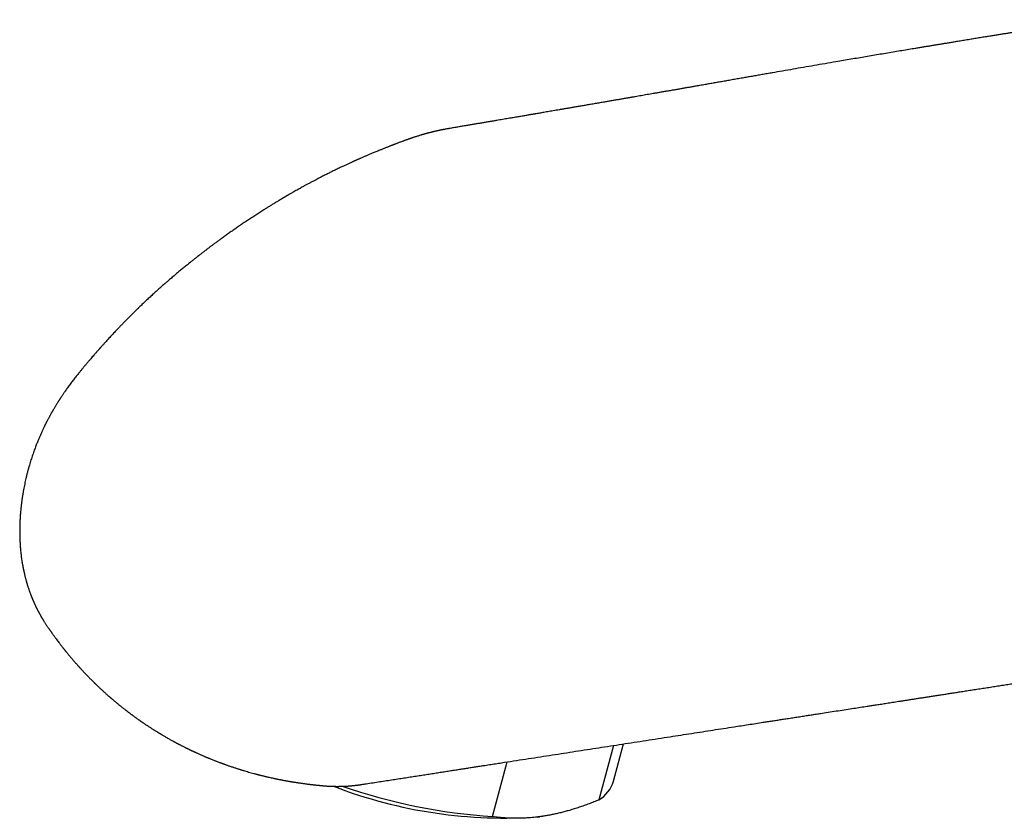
# Model space of a CAD drawing. Header units: millimetres. Extents: x 8 to 573, y 12 to 528.
# Tile 13 of 28: x 431 to 493, y 176 to 227. Entities that reach past the tile are written whole.
import ezdxf

# ---------------------------------------------------------------- set-up
doc = ezdxf.new("R2010")
doc.units = ezdxf.units.MM

msp = doc.modelspace()

# ---------------------------------------------------------------- linework, layer by layer
at = {"color": 7, "linetype": 'Continuous', "lineweight": 30}
for p, q in [((468.298, 180.82), (467.378, 177.369)), ((468.302, 178.554), (468.933, 180.918)), ((460.654, 176.314), (461.578, 179.779)), ((452.365, 178.351), (452.384, 178.353)), ((463.642, 176.309), (463.646, 176.309))]:
    msp.add_line(p, q, dxfattribs=at)
for centre, radius, start, end in [((461.395, 206.268), 30.044, 248.92494, 274.28781), ((463.256, 213.742), 37.519, 251.14681, 266.02323), ((466.293, 179.169), 2.101, 301.07453, 342.97957)]:
    msp.add_arc(centre, radius, start, end, dxfattribs=at)
for points, knots in [([(498.66, 226.767), (498.577, 226.753), (498.414, 226.728), (498.174, 226.69), (497.943, 226.654), (497.721, 226.619), (497.51, 226.585), (497.309, 226.554), (497.118, 226.523), (496.935, 226.495), (496.761, 226.467), (496.594, 226.44), (496.435, 226.415), (496.285, 226.391), (496.145, 226.369), (496.013, 226.348), (495.891, 226.329), (495.772, 226.31), (495.655, 226.291), (495.535, 226.272), (495.416, 226.253), (495.296, 226.234), (495.176, 226.215), (495, 226.186), (494.768, 226.149), (494.502, 226.106), (494.257, 226.067), (494.033, 226.031), (493.807, 225.995), (493.578, 225.958), (493.341, 225.92), (493.102, 225.881), (492.859, 225.842), (492.614, 225.802), (492.361, 225.761), (492.101, 225.719), (491.871, 225.681), (491.672, 225.649), (491.507, 225.622), (491.34, 225.595), (491.172, 225.567), (491.007, 225.54), (490.838, 225.513), (490.666, 225.485), (490.492, 225.456), (490.326, 225.429), (490.167, 225.403), (490.014, 225.378), (489.869, 225.354), (489.731, 225.331), (489.602, 225.31), (489.477, 225.289), (489.352, 225.269), (489.201, 225.244), (489.021, 225.214), (488.811, 225.179), (488.595, 225.144), (488.372, 225.107), (488.142, 225.069), (487.906, 225.029), (487.664, 224.989), (487.357, 224.938), (486.985, 224.876), (486.547, 224.803), (486.1, 224.728), (485.645, 224.652), (485.181, 224.574), (484.717, 224.495), (484.253, 224.417), (483.791, 224.339), (483.322, 224.259), (482.85, 224.179), (482.304, 224.086), (481.687, 223.98), (481.002, 223.863), (480.326, 223.746), (479.659, 223.631), (479.001, 223.517), (478.456, 223.422), (478.023, 223.347), (477.7, 223.29), (477.382, 223.235), (477.07, 223.18), (476.765, 223.127), (476.448, 223.071), (476.122, 223.014), (475.786, 222.955), (475.459, 222.897), (475.193, 222.85), (474.984, 222.814), (474.83, 222.787), (474.679, 222.76), (474.53, 222.734), (474.383, 222.709), (474.237, 222.683), (474.089, 222.657), (473.924, 222.628), (473.738, 222.596), (473.531, 222.56), (473.316, 222.522), (473.092, 222.483), (472.868, 222.444), (472.642, 222.405), (472.417, 222.365), (472.185, 222.325), (471.946, 222.283), (471.706, 222.241), (471.467, 222.2), (471.24, 222.16), (471.025, 222.123), (470.822, 222.088), (470.624, 222.053), (470.43, 222.02), (470.242, 221.987), (470.055, 221.955), (469.865, 221.922), (469.669, 221.888), (469.466, 221.853), (469.255, 221.816), (469.037, 221.778), (468.816, 221.74), (468.592, 221.702), (468.366, 221.662), (468.134, 221.622), (467.901, 221.582), (467.644, 221.538), (467.367, 221.49), (467.072, 221.439), (466.785, 221.39), (466.508, 221.342), (466.24, 221.296), (465.985, 221.252), (465.744, 221.211), (465.516, 221.172), (465.295, 221.134), (465.083, 221.098), (464.879, 221.063), (464.683, 221.029), (464.496, 220.997), (464.316, 220.966), (464.145, 220.937), (463.982, 220.909), (463.829, 220.883), (463.685, 220.858), (463.548, 220.835), (463.443, 220.817), (463.366, 220.804), (463.311, 220.794), (463.251, 220.784), (463.185, 220.773), (463.113, 220.761), (463.035, 220.747), (462.947, 220.732), (462.851, 220.716), (462.744, 220.698), (462.63, 220.678), (462.509, 220.658), (462.38, 220.636), (462.245, 220.613), (462.102, 220.588), (461.951, 220.563), (461.794, 220.536), (461.63, 220.508), (461.46, 220.479), (461.284, 220.449), (461.101, 220.418), (460.91, 220.386), (460.71, 220.352), (460.502, 220.316), (460.287, 220.28), (460.065, 220.242), (459.836, 220.204), (459.602, 220.164), (459.362, 220.123), (459.116, 220.082), (458.86, 220.038), (458.596, 219.994), (458.322, 219.947), (458.086, 219.908), (457.941, 219.883), (457.89, 219.875)], [0, 0, 0, 0, 0.006113, 0.012002, 0.017667, 0.023108, 0.028325, 0.033231, 0.037921, 0.042395, 0.046652, 0.050774, 0.054672, 0.058344, 0.061792, 0.065015, 0.068013, 0.070786, 0.073754, 0.076662, 0.079584, 0.082519, 0.085468, 0.08843, 0.095466, 0.102576, 0.108012, 0.113491, 0.119013, 0.124607, 0.130392, 0.136382, 0.142216, 0.148232, 0.154428, 0.160806, 0.167366, 0.171347, 0.175393, 0.179502, 0.183661, 0.18772, 0.191643, 0.196091, 0.200348, 0.204415, 0.208292, 0.212052, 0.215614, 0.218979, 0.222145, 0.225146, 0.228179, 0.231279, 0.236255, 0.241392, 0.246691, 0.252152, 0.257775, 0.263559, 0.269505, 0.27559, 0.286093, 0.29681, 0.307741, 0.318888, 0.330249, 0.341825, 0.352936, 0.364237, 0.37573, 0.387339, 0.398862, 0.415826, 0.43257, 0.449096, 0.465402, 0.481489, 0.497357, 0.505334, 0.513248, 0.521029, 0.528657, 0.536133, 0.543455, 0.551889, 0.560113, 0.568125, 0.575927, 0.579748, 0.583517, 0.587233, 0.590896, 0.594507, 0.598064, 0.601669, 0.605405, 0.610287, 0.615377, 0.620673, 0.626177, 0.631888, 0.63726, 0.642803, 0.648517, 0.654403, 0.660403, 0.66628, 0.672011, 0.677136, 0.682137, 0.687015, 0.691769, 0.6964, 0.700925, 0.705564, 0.710385, 0.715389, 0.720574, 0.725942, 0.731492, 0.736892, 0.742454, 0.748178, 0.753977, 0.759661, 0.767141, 0.7744, 0.781439, 0.788256, 0.794852, 0.801228, 0.807036, 0.812647, 0.818062, 0.82328, 0.828297, 0.833113, 0.837728, 0.842142, 0.846354, 0.850365, 0.854109, 0.857659, 0.861014, 0.864175, 0.865411, 0.866739, 0.868214, 0.869837, 0.871608, 0.873526, 0.875592, 0.878035, 0.880657, 0.883457, 0.886436, 0.889593, 0.89293, 0.896445, 0.900138, 0.90401, 0.908061, 0.912214, 0.916538, 0.921035, 0.925705, 0.930636, 0.935746, 0.941035, 0.946502, 0.952148, 0.957867, 0.963758, 0.969822, 0.976058, 0.982598, 0.989318, 0.996217, 1, 1, 1, 1]), ([(457.889, 219.875), (457.857, 219.869), (457.792, 219.858), (457.695, 219.84), (457.611, 219.824), (457.544, 219.811), (457.496, 219.802), (457.457, 219.794), (457.428, 219.788), (457.404, 219.783), (457.38, 219.778), (457.349, 219.772), (457.311, 219.764), (457.267, 219.754), (457.22, 219.744), (457.173, 219.734), (457.121, 219.722), (457.061, 219.709), (456.997, 219.694), (456.938, 219.68), (456.888, 219.668), (456.845, 219.657), (456.802, 219.646), (456.752, 219.633), (456.692, 219.618), (456.634, 219.603), (456.582, 219.589), (456.54, 219.578), (456.502, 219.568), (456.474, 219.56), (456.456, 219.555), (456.444, 219.552), (456.434, 219.549), (456.415, 219.544), (456.386, 219.536), (456.346, 219.524), (456.298, 219.511), (456.245, 219.496), (456.189, 219.479), (456.116, 219.458), (456.03, 219.432), (455.933, 219.403), (455.841, 219.374), (455.754, 219.346), (455.673, 219.319), (455.601, 219.296), (455.541, 219.275), (455.492, 219.259), (455.451, 219.244), (455.416, 219.232), (455.382, 219.221), (455.345, 219.208), (455.302, 219.193), (455.258, 219.177), (455.212, 219.16), (455.162, 219.142), (455.104, 219.121), (455.038, 219.097), (454.962, 219.069), (454.876, 219.037), (454.787, 219.004), (454.703, 218.972), (454.627, 218.943), (454.559, 218.917), (454.498, 218.894), (454.445, 218.874), (454.401, 218.857), (454.365, 218.843), (454.338, 218.832), (454.314, 218.823), (454.289, 218.813), (454.258, 218.801), (454.222, 218.787), (454.178, 218.77), (454.125, 218.749), (454.065, 218.725), (453.997, 218.698), (453.921, 218.668), (453.841, 218.636), (453.758, 218.603), (453.676, 218.57), (453.594, 218.537), (453.498, 218.497), (453.389, 218.452), (453.267, 218.402), (453.151, 218.354), (453.041, 218.309), (452.939, 218.266), (452.844, 218.226), (452.752, 218.187), (452.667, 218.151), (452.585, 218.115), (452.505, 218.08), (452.417, 218.041), (452.334, 218.005), (452.259, 217.972), (452.196, 217.944), (452.138, 217.918), (452.087, 217.895), (452.044, 217.876), (452.007, 217.86), (451.978, 217.847), (451.95, 217.834), (451.924, 217.823), (451.898, 217.811), (451.876, 217.801), (451.862, 217.795), (451.854, 217.792), (451.852, 217.791), (451.85, 217.79), (451.847, 217.788), (451.84, 217.785), (451.824, 217.778), (451.798, 217.766), (451.761, 217.749), (451.712, 217.726), (451.651, 217.698), (451.579, 217.665), (451.496, 217.626), (451.405, 217.584), (451.309, 217.54), (451.21, 217.493), (451.109, 217.446), (450.997, 217.394), (450.877, 217.337), (450.751, 217.277), (450.628, 217.217), (450.514, 217.162), (450.406, 217.109), (450.303, 217.057), (450.194, 217.003), (450.08, 216.945), (449.957, 216.882), (449.827, 216.816), (449.691, 216.745), (449.549, 216.671), (449.39, 216.588), (449.218, 216.498), (449.037, 216.403), (448.862, 216.309), (448.711, 216.226), (448.579, 216.153), (448.462, 216.088), (448.339, 216.019), (448.211, 215.947), (448.097, 215.883), (448.001, 215.828), (447.927, 215.786), (447.863, 215.749), (447.809, 215.718), (447.763, 215.692), (447.723, 215.668), (447.688, 215.648), (447.656, 215.63), (447.628, 215.613), (447.602, 215.598), (447.578, 215.584), (447.559, 215.573), (447.543, 215.563), (447.526, 215.553), (447.502, 215.539), (447.469, 215.52), (447.43, 215.497), (447.386, 215.471), (447.349, 215.449), (447.321, 215.432), (447.302, 215.421), (447.284, 215.41), (447.265, 215.399), (447.24, 215.384), (447.209, 215.365), (447.17, 215.342), (447.125, 215.315), (447.064, 215.278), (446.988, 215.231), (446.897, 215.176), (446.802, 215.118), (446.708, 215.06), (446.616, 215.004), (446.524, 214.948), (446.434, 214.891), (446.344, 214.836), (446.259, 214.782), (446.119, 214.693), (445.92, 214.566), (445.662, 214.4), (445.403, 214.231), (445.139, 214.056), (444.882, 213.883), (444.634, 213.714), (444.398, 213.552), (444.164, 213.389), (443.935, 213.228), (443.709, 213.066), (443.5, 212.915), (443.309, 212.776), (443.141, 212.653), (442.98, 212.534), (442.825, 212.418), (442.671, 212.301), (442.536, 212.198), (442.423, 212.112), (442.335, 212.043), (442.254, 211.981), (442.183, 211.926), (442.127, 211.883), (442.086, 211.852), (442.061, 211.832), (442.044, 211.818), (442.031, 211.808), (442.019, 211.799), (442, 211.784), (441.972, 211.762), (441.932, 211.731), (441.884, 211.693), (441.828, 211.649), (441.764, 211.599), (441.694, 211.543), (441.616, 211.48), (441.53, 211.412), (441.436, 211.336), (441.334, 211.253), (441.228, 211.166), (441.085, 211.05), (440.911, 210.906), (440.738, 210.762), (440.601, 210.646), (440.494, 210.556), (440.383, 210.461), (440.266, 210.361), (440.143, 210.255), (440.016, 210.144), (439.851, 210.001), (439.652, 209.825), (439.422, 209.619), (439.197, 209.414), (439.011, 209.243), (438.864, 209.106), (438.752, 209.002), (438.643, 208.898), (438.537, 208.797), (438.435, 208.7), (438.341, 208.61), (438.257, 208.529), (438.184, 208.458), (438.116, 208.392), (438.054, 208.331), (437.993, 208.271), (437.926, 208.205), (437.849, 208.129), (437.762, 208.041), (437.666, 207.946), (437.549, 207.828), (437.414, 207.691), (437.262, 207.536), (437.112, 207.381), (436.965, 207.227), (436.835, 207.091), (436.721, 206.969), (436.621, 206.864), (436.524, 206.758), (436.427, 206.654), (436.331, 206.55), (436.238, 206.448), (436.153, 206.354), (436.077, 206.27), (436.012, 206.198), (435.955, 206.135), (435.906, 206.081), (435.866, 206.035), (435.836, 206.002), (435.816, 205.979), (435.803, 205.964), (435.792, 205.952), (435.779, 205.938), (435.762, 205.918), (435.737, 205.89), (435.704, 205.852), (435.662, 205.805), (435.612, 205.747), (435.554, 205.682), (435.49, 205.608), (435.412, 205.519), (435.321, 205.413), (435.218, 205.292), (435.109, 205.165), (434.997, 205.033), (434.886, 204.9), (434.775, 204.767), (434.665, 204.634), (434.557, 204.502), (434.452, 204.374), (434.354, 204.253), (434.263, 204.139), (434.177, 204.029), (434.093, 203.921), (434.008, 203.809), (433.922, 203.694), (433.838, 203.579), (433.758, 203.469), (433.682, 203.363), (433.618, 203.272), (433.563, 203.193), (433.518, 203.126), (433.473, 203.059), (433.429, 202.994), (433.389, 202.934), (433.355, 202.882), (433.326, 202.84), (433.305, 202.807), (433.288, 202.78), (433.271, 202.754), (433.251, 202.723), (433.227, 202.686), (433.2, 202.643), (433.169, 202.594), (433.131, 202.535), (433.088, 202.466), (433.04, 202.387), (432.992, 202.307), (432.945, 202.229), (432.901, 202.155), (432.865, 202.093), (432.837, 202.045), (432.816, 202.009), (432.799, 201.98), (432.787, 201.957), (432.778, 201.942), (432.771, 201.931), (432.766, 201.921), (432.757, 201.905), (432.744, 201.882), (432.725, 201.848), (432.7, 201.802), (432.669, 201.746), (432.637, 201.686), (432.604, 201.626), (432.567, 201.559), (432.529, 201.487), (432.491, 201.415), (432.458, 201.353), (432.431, 201.301), (432.409, 201.258), (432.393, 201.226), (432.379, 201.2), (432.366, 201.174), (432.349, 201.139), (432.328, 201.096), (432.302, 201.044), (432.26, 200.956), (432.2, 200.83), (432.121, 200.659), (432.038, 200.475), (431.954, 200.28), (431.883, 200.111), (431.825, 199.967), (431.776, 199.843), (431.726, 199.714), (431.675, 199.578), (431.623, 199.433), (431.57, 199.284), (431.518, 199.13), (431.467, 198.973), (431.416, 198.812), (431.367, 198.652), (431.317, 198.48), (431.266, 198.299), (431.214, 198.105), (431.165, 197.91), (431.12, 197.724), (431.08, 197.544), (431.042, 197.37), (431.006, 197.19), (430.977, 197.038), (430.955, 196.915), (430.939, 196.824), (430.925, 196.737), (430.911, 196.656), (430.9, 196.583), (430.889, 196.518), (430.88, 196.459), (430.872, 196.402), (430.864, 196.339), (430.854, 196.268), (430.844, 196.185), (430.833, 196.096), (430.822, 196.002), (430.811, 195.906), (430.798, 195.785), (430.784, 195.645), (430.771, 195.49), (430.761, 195.346), (430.752, 195.214), (430.745, 195.094), (430.74, 194.978), (430.735, 194.867), (430.732, 194.756), (430.73, 194.646), (430.728, 194.535), (430.728, 194.423), (430.728, 194.323), (430.729, 194.239), (430.73, 194.171), (430.73, 194.112), (430.731, 194.061), (430.732, 194.016), (430.734, 193.974), (430.735, 193.937), (430.736, 193.909), (430.737, 193.888), (430.738, 193.867), (430.739, 193.84), (430.741, 193.807), (430.743, 193.767), (430.745, 193.717), (430.749, 193.661), (430.754, 193.57), (430.761, 193.45), (430.773, 193.294), (430.787, 193.137), (430.803, 192.978), (430.822, 192.825), (430.841, 192.678), (430.861, 192.539), (430.879, 192.425), (430.894, 192.335), (430.906, 192.268), (430.916, 192.209), (430.924, 192.165), (430.93, 192.136), (430.934, 192.114), (430.939, 192.088), (430.946, 192.055), (430.953, 192.016), (430.963, 191.971), (430.974, 191.917), (430.987, 191.857), (431.001, 191.792), (431.015, 191.729), (431.028, 191.671), (431.044, 191.605), (431.061, 191.532), (431.081, 191.453), (431.101, 191.378), (431.122, 191.303), (431.14, 191.238), (431.155, 191.184), (431.166, 191.145), (431.176, 191.11), (431.185, 191.081), (431.191, 191.059), (431.197, 191.041), (431.203, 191.019), (431.212, 190.99), (431.224, 190.953), (431.242, 190.894), (431.267, 190.817), (431.298, 190.722), (431.332, 190.625), (431.363, 190.538), (431.391, 190.461), (431.415, 190.397), (431.438, 190.337), (431.458, 190.284), (431.475, 190.241), (431.488, 190.208), (431.498, 190.184), (431.507, 190.162), (431.517, 190.137), (431.532, 190.102), (431.549, 190.059), (431.568, 190.014), (431.587, 189.971), (431.607, 189.924), (431.628, 189.877), (431.65, 189.826), (431.673, 189.775), (431.698, 189.72), (431.723, 189.669), (431.745, 189.622), (431.762, 189.586), (431.777, 189.556), (431.788, 189.534), (431.797, 189.515), (431.807, 189.496), (431.819, 189.472), (431.835, 189.442), (431.853, 189.406), (431.875, 189.365), (431.898, 189.319), (431.923, 189.273), (431.946, 189.23), (431.966, 189.193), (431.981, 189.163), (431.992, 189.143), (432, 189.128), (432.007, 189.115), (432.016, 189.1), (432.029, 189.078), (432.046, 189.048), (432.066, 189.012), (432.09, 188.972), (432.114, 188.93), (432.137, 188.891), (432.158, 188.854), (432.177, 188.823), (432.193, 188.796), (432.207, 188.774), (432.218, 188.755), (432.23, 188.736), (432.244, 188.713), (432.267, 188.675), (432.301, 188.622), (432.344, 188.555), (432.389, 188.487), (432.433, 188.421), (432.475, 188.359), (432.514, 188.301), (432.55, 188.25), (432.583, 188.202), (432.613, 188.158), (432.641, 188.117), (432.666, 188.081), (432.689, 188.049), (432.711, 188.017), (432.738, 187.978), (432.771, 187.931), (432.811, 187.876), (432.854, 187.815), (432.901, 187.75), (432.95, 187.683), (433.01, 187.601), (433.081, 187.505), (433.161, 187.398), (433.231, 187.305), (433.291, 187.227), (433.34, 187.162), (433.387, 187.102), (433.429, 187.048), (433.466, 187.001), (433.498, 186.96), (433.524, 186.928), (433.544, 186.902), (433.56, 186.883), (433.573, 186.866), (433.587, 186.848), (433.605, 186.826), (433.629, 186.796), (433.669, 186.746), (433.723, 186.679), (433.788, 186.6), (433.852, 186.523), (433.914, 186.449), (433.977, 186.374), (434.043, 186.296), (434.104, 186.225), (434.157, 186.164), (434.201, 186.113), (434.246, 186.061), (434.291, 186.009), (434.335, 185.959), (434.376, 185.914), (434.413, 185.873), (434.445, 185.837), (434.472, 185.806), (434.496, 185.78), (434.519, 185.755), (434.55, 185.721), (434.59, 185.677), (434.639, 185.624), (434.69, 185.57), (434.742, 185.513), (434.797, 185.455), (434.851, 185.398), (434.906, 185.34), (434.962, 185.282), (435.022, 185.219), (435.086, 185.153), (435.155, 185.083), (435.23, 185.008), (435.297, 184.941), (435.353, 184.885), (435.395, 184.844), (435.432, 184.807), (435.465, 184.775), (435.493, 184.748), (435.515, 184.726), (435.532, 184.71), (435.545, 184.697), (435.558, 184.685), (435.574, 184.67), (435.595, 184.65), (435.62, 184.625), (435.65, 184.597), (435.681, 184.567), (435.712, 184.537), (435.743, 184.508), (435.786, 184.467), (435.841, 184.415), (435.907, 184.354), (435.972, 184.294), (436.039, 184.233), (436.111, 184.167), (436.177, 184.107), (436.236, 184.055), (436.284, 184.012), (436.331, 183.971), (436.374, 183.934), (436.408, 183.903), (436.435, 183.88), (436.455, 183.863), (436.471, 183.849), (436.483, 183.839), (436.495, 183.828), (436.51, 183.815), (436.532, 183.796), (436.561, 183.772), (436.596, 183.741), (436.638, 183.706), (436.684, 183.666), (436.739, 183.62), (436.799, 183.569), (436.861, 183.518), (436.919, 183.47), (436.974, 183.424), (437.034, 183.375), (437.102, 183.32), (437.178, 183.26), (437.256, 183.198), (437.333, 183.137), (437.406, 183.08), (437.463, 183.035), (437.504, 183.004), (437.529, 182.985), (437.549, 182.969), (437.564, 182.957), (437.581, 182.945), (437.602, 182.929), (437.631, 182.906), (437.668, 182.878), (437.712, 182.846), (437.761, 182.809), (437.814, 182.769), (437.868, 182.73), (437.921, 182.691), (437.975, 182.651), (438.031, 182.611), (438.089, 182.57), (438.146, 182.529), (438.202, 182.489), (438.255, 182.452), (438.301, 182.419), (438.339, 182.392), (438.369, 182.371), (438.393, 182.354), (438.414, 182.34), (438.432, 182.328), (438.448, 182.317), (438.468, 182.303), (438.494, 182.286), (438.53, 182.261), (438.576, 182.23), (438.63, 182.193), (438.688, 182.154), (438.748, 182.114), (438.814, 182.07), (438.885, 182.023), (438.962, 181.973), (439.039, 181.924), (439.108, 181.879), (439.171, 181.84), (439.226, 181.805), (439.283, 181.769), (439.341, 181.733), (439.395, 181.7), (439.443, 181.67), (439.48, 181.648), (439.507, 181.631), (439.525, 181.62), (439.538, 181.612), (439.551, 181.605), (439.569, 181.594), (439.596, 181.577), (439.634, 181.554), (439.684, 181.525), (439.743, 181.489), (439.812, 181.448), (439.892, 181.402), (439.948, 181.369), (439.977, 181.352)], [0, 0, 0, 0, 0.001664, 0.003379, 0.005153, 0.006181, 0.007052, 0.007756, 0.008294, 0.008644, 0.009055, 0.009609, 0.010298, 0.011111, 0.011975, 0.012809, 0.013606, 0.014809, 0.015972, 0.017067, 0.017972, 0.018673, 0.019385, 0.020311, 0.021443, 0.022645, 0.023487, 0.024273, 0.024961, 0.025499, 0.025783, 0.025942, 0.026095, 0.026377, 0.026915, 0.027646, 0.028517, 0.029488, 0.030523, 0.031585, 0.033455, 0.03522, 0.036889, 0.038472, 0.03998, 0.041375, 0.042411, 0.043306, 0.044065, 0.044692, 0.045222, 0.045946, 0.04672, 0.047582, 0.048373, 0.049291, 0.050348, 0.051564, 0.05296, 0.054552, 0.056352, 0.057855, 0.059254, 0.060525, 0.061655, 0.062637, 0.063449, 0.064107, 0.064607, 0.064964, 0.065458, 0.065998, 0.066672, 0.067491, 0.068454, 0.069578, 0.070852, 0.072275, 0.073801, 0.075336, 0.076871, 0.078401, 0.079919, 0.082267, 0.084547, 0.086732, 0.088794, 0.090703, 0.092467, 0.094157, 0.095857, 0.097255, 0.098756, 0.100404, 0.102227, 0.103446, 0.10466, 0.105765, 0.106731, 0.107555, 0.10824, 0.108796, 0.109235, 0.109791, 0.110297, 0.110717, 0.111006, 0.111096, 0.111132, 0.111156, 0.111195, 0.111288, 0.111594, 0.112053, 0.112788, 0.113714, 0.114815, 0.116241, 0.117837, 0.119573, 0.121413, 0.123321, 0.125256, 0.127171, 0.129705, 0.132121, 0.134443, 0.136757, 0.138665, 0.140644, 0.142716, 0.144918, 0.147291, 0.149798, 0.152454, 0.155226, 0.158071, 0.161708, 0.165238, 0.168601, 0.171931, 0.174093, 0.176378, 0.178827, 0.181378, 0.18392, 0.185578, 0.187043, 0.188304, 0.189362, 0.190258, 0.191039, 0.19174, 0.192333, 0.19289, 0.193419, 0.19392, 0.194315, 0.19455, 0.19486, 0.195341, 0.195991, 0.19679, 0.197688, 0.19859, 0.199014, 0.199375, 0.199707, 0.200074, 0.200543, 0.201165, 0.201944, 0.202857, 0.203882, 0.205601, 0.207456, 0.209378, 0.211303, 0.213168, 0.21492, 0.216842, 0.218642, 0.220349, 0.221992, 0.227204, 0.232476, 0.237732, 0.24312, 0.248719, 0.253607, 0.258552, 0.263434, 0.26819, 0.272912, 0.277692, 0.281431, 0.285029, 0.28836, 0.291634, 0.29497, 0.298256, 0.300331, 0.302252, 0.303992, 0.305537, 0.306881, 0.307607, 0.308154, 0.308527, 0.30874, 0.308973, 0.309298, 0.309966, 0.310831, 0.31188, 0.313102, 0.314486, 0.316025, 0.317721, 0.319581, 0.321632, 0.323907, 0.326279, 0.32867, 0.33333, 0.337846, 0.340153, 0.342521, 0.344995, 0.347617, 0.350389, 0.353278, 0.356252, 0.36156, 0.36685, 0.372034, 0.377115, 0.379737, 0.382332, 0.384897, 0.387403, 0.389815, 0.392098, 0.394017, 0.395765, 0.397338, 0.398798, 0.400227, 0.401699, 0.403591, 0.405713, 0.408028, 0.410486, 0.414151, 0.417878, 0.421556, 0.425157, 0.428691, 0.43118, 0.433642, 0.436082, 0.438501, 0.440899, 0.44327, 0.445529, 0.447385, 0.449033, 0.450474, 0.45171, 0.452741, 0.45357, 0.453978, 0.454311, 0.454569, 0.454823, 0.455263, 0.4559, 0.456728, 0.457832, 0.45913, 0.460614, 0.462275, 0.4641, 0.466636, 0.469361, 0.472214, 0.475177, 0.478115, 0.481026, 0.483973, 0.486897, 0.489719, 0.492363, 0.494818, 0.497159, 0.499464, 0.501788, 0.504325, 0.506764, 0.509043, 0.51121, 0.513391, 0.514717, 0.516098, 0.517488, 0.518828, 0.520061, 0.521134, 0.522, 0.522643, 0.523125, 0.523623, 0.524231, 0.524983, 0.525859, 0.52684, 0.527906, 0.529416, 0.530989, 0.532587, 0.534156, 0.53563, 0.536949, 0.537773, 0.53848, 0.539059, 0.539499, 0.539795, 0.539964, 0.540135, 0.540426, 0.540875, 0.541452, 0.542436, 0.543541, 0.544704, 0.545877, 0.54702, 0.548605, 0.550002, 0.551185, 0.552174, 0.552991, 0.553645, 0.553983, 0.554477, 0.555137, 0.555956, 0.55693, 0.55806, 0.560974, 0.564, 0.567664, 0.571288, 0.574814, 0.577017, 0.579256, 0.581613, 0.584097, 0.586714, 0.589473, 0.592209, 0.595055, 0.597958, 0.600855, 0.60369, 0.607157, 0.610583, 0.614028, 0.617564, 0.620494, 0.623597, 0.626783, 0.630024, 0.631672, 0.633285, 0.634826, 0.636264, 0.637569, 0.638701, 0.639723, 0.640706, 0.641711, 0.643018, 0.644488, 0.646081, 0.647753, 0.64946, 0.651168, 0.654119, 0.656866, 0.659403, 0.661734, 0.663866, 0.665814, 0.66786, 0.669785, 0.671702, 0.67369, 0.675709, 0.677656, 0.67901, 0.680229, 0.681277, 0.682142, 0.682906, 0.683669, 0.684372, 0.684874, 0.685134, 0.685522, 0.685981, 0.686567, 0.687292, 0.688169, 0.689203, 0.690321, 0.693035, 0.695706, 0.698695, 0.701535, 0.704307, 0.707012, 0.709558, 0.711937, 0.713258, 0.714518, 0.715632, 0.716517, 0.716907, 0.717267, 0.717742, 0.718343, 0.719067, 0.719913, 0.720873, 0.722051, 0.7233, 0.724473, 0.725559, 0.726563, 0.728193, 0.729662, 0.731014, 0.732423, 0.733957, 0.734712, 0.735488, 0.736199, 0.736757, 0.737162, 0.737436, 0.737843, 0.738403, 0.739112, 0.739965, 0.74175, 0.743572, 0.745454, 0.747403, 0.748689, 0.749978, 0.751217, 0.752272, 0.753128, 0.753785, 0.754245, 0.754567, 0.755081, 0.755792, 0.756695, 0.757642, 0.758534, 0.759371, 0.760452, 0.761438, 0.762454, 0.763552, 0.764754, 0.765603, 0.766365, 0.76698, 0.767435, 0.767745, 0.768135, 0.768638, 0.769276, 0.770049, 0.770949, 0.771954, 0.772991, 0.773944, 0.77477, 0.775372, 0.775812, 0.776076, 0.77627, 0.776562, 0.77704, 0.777687, 0.77848, 0.779392, 0.780342, 0.781236, 0.782041, 0.782741, 0.783326, 0.783834, 0.784202, 0.784583, 0.785076, 0.785675, 0.787098, 0.788615, 0.790187, 0.791761, 0.793195, 0.794521, 0.795831, 0.796902, 0.797995, 0.799, 0.799884, 0.800629, 0.801366, 0.802243, 0.803428, 0.804767, 0.806275, 0.807891, 0.809532, 0.811223, 0.813932, 0.816617, 0.819197, 0.820899, 0.822522, 0.824052, 0.825419, 0.826614, 0.827645, 0.828518, 0.829098, 0.82959, 0.829994, 0.830376, 0.830945, 0.831711, 0.832669, 0.834764, 0.836818, 0.838788, 0.840711, 0.842606, 0.84464, 0.846853, 0.848158, 0.849501, 0.850872, 0.852263, 0.853632, 0.854852, 0.855918, 0.856917, 0.857735, 0.858378, 0.859029, 0.859792, 0.86113, 0.862576, 0.864075, 0.865623, 0.867214, 0.868844, 0.870356, 0.871976, 0.873697, 0.875527, 0.877486, 0.879597, 0.881895, 0.883157, 0.884349, 0.885412, 0.886335, 0.887114, 0.887743, 0.888198, 0.888516, 0.888839, 0.889281, 0.889843, 0.890572, 0.89143, 0.892309, 0.893174, 0.894023, 0.894855, 0.896746, 0.89855, 0.900235, 0.902048, 0.903997, 0.906096, 0.907365, 0.908691, 0.909991, 0.911129, 0.912098, 0.912738, 0.913269, 0.913692, 0.914007, 0.914232, 0.914631, 0.915216, 0.915981, 0.916921, 0.918025, 0.919277, 0.920615, 0.922378, 0.923981, 0.925463, 0.926875, 0.928264, 0.930123, 0.932093, 0.934103, 0.936107, 0.937996, 0.939735, 0.940489, 0.941122, 0.94162, 0.941986, 0.942299, 0.942852, 0.943583, 0.944493, 0.945585, 0.946838, 0.948155, 0.949537, 0.95081, 0.952152, 0.95355, 0.954977, 0.956406, 0.957804, 0.959137, 0.960338, 0.961224, 0.961932, 0.962501, 0.962979, 0.963396, 0.963772, 0.964131, 0.964772, 0.965637, 0.966778, 0.968131, 0.96956, 0.971019, 0.972467, 0.974373, 0.976171, 0.977988, 0.979859, 0.981115, 0.982415, 0.983767, 0.98517, 0.9865, 0.987615, 0.988512, 0.989117, 0.989553, 0.989736, 0.990032, 0.990457, 0.99101, 0.991945, 0.993107, 0.994493, 0.996104, 0.99794, 1, 1, 1, 1]), ([(452.384, 178.352), (452.472, 178.366), (452.708, 178.402), (453.087, 178.461), (453.519, 178.528), (453.939, 178.594), (454.349, 178.657), (454.747, 178.719), (455.137, 178.78), (455.521, 178.84), (455.9, 178.898), (456.272, 178.956), (456.635, 179.012), (456.989, 179.067), (457.335, 179.121), (457.672, 179.173), (458, 179.224), (458.319, 179.274), (458.629, 179.322), (458.931, 179.369), (459.224, 179.414), (459.508, 179.458), (459.783, 179.501), (460.031, 179.539), (460.253, 179.574), (460.45, 179.604), (460.644, 179.634), (460.834, 179.664), (461.024, 179.693), (461.214, 179.723), (461.595, 179.782), (462.166, 179.87), (462.924, 179.987), (463.676, 180.104), (464.423, 180.22), (465.163, 180.334), (465.898, 180.448), (466.632, 180.562), (467.368, 180.676), (468.109, 180.791), (468.854, 180.906), (469.605, 181.022), (470.361, 181.139), (471.118, 181.257), (471.854, 181.37), (472.563, 181.48), (473.245, 181.586), (473.922, 181.691), (474.594, 181.795), (475.261, 181.898), (476.01, 182.014), (476.842, 182.143), (477.55, 182.252), (478.05, 182.329), (478.341, 182.374), (478.631, 182.419), (478.919, 182.464), (479.228, 182.512), (479.556, 182.563), (479.902, 182.616), (480.238, 182.668), (480.566, 182.719), (480.885, 182.768), (481.195, 182.816), (481.57, 182.874), (482.012, 182.942), (482.519, 183.021), (483.017, 183.098), (483.488, 183.171), (483.931, 183.239), (484.254, 183.289), (484.478, 183.324), (484.608, 183.344), (484.74, 183.365), (484.878, 183.386), (485.023, 183.408), (485.178, 183.432), (485.34, 183.457), (485.51, 183.484), (485.687, 183.511), (485.87, 183.54), (486.059, 183.569), (486.254, 183.599), (486.456, 183.63), (486.666, 183.663), (486.885, 183.697), (487.112, 183.732), (487.346, 183.768), (487.588, 183.806), (487.837, 183.844), (488.093, 183.884), (488.356, 183.925), (488.626, 183.967), (488.904, 184.01), (489.188, 184.054), (489.48, 184.1), (489.779, 184.146), (490.085, 184.194), (490.409, 184.244), (490.751, 184.297), (491.113, 184.353), (491.483, 184.411), (491.862, 184.47), (492.237, 184.528), (492.607, 184.586), (492.973, 184.643), (493.346, 184.701), (493.727, 184.76), (494.111, 184.82), (494.501, 184.881), (494.895, 184.942), (495.296, 185.005), (495.706, 185.069), (496.127, 185.134), (496.557, 185.201), (496.994, 185.27), (497.438, 185.339), (497.89, 185.41), (498.348, 185.481), (498.814, 185.554), (499.286, 185.628), (499.766, 185.703), (500.253, 185.779), (500.747, 185.856), (501.248, 185.935), (501.756, 186.014), (502.288, 186.098), (502.846, 186.185), (503.429, 186.277), (504.021, 186.369), (504.621, 186.463), (505.024, 186.527), (505.227, 186.559)], [0, 0, 0, 0, 0.005028, 0.013375, 0.021555, 0.029569, 0.037277, 0.044824, 0.05221, 0.059436, 0.066643, 0.073684, 0.080557, 0.087263, 0.093801, 0.100173, 0.106377, 0.112413, 0.118282, 0.123984, 0.129517, 0.134883, 0.140081, 0.145111, 0.148945, 0.152675, 0.156304, 0.1599, 0.163488, 0.16707, 0.170645, 0.185084, 0.199409, 0.213622, 0.227721, 0.241707, 0.255579, 0.269391, 0.283289, 0.297282, 0.311368, 0.325548, 0.339821, 0.354182, 0.36848, 0.381476, 0.394367, 0.407152, 0.419831, 0.432408, 0.444997, 0.462234, 0.479594, 0.485075, 0.490569, 0.496074, 0.501538, 0.506899, 0.513588, 0.520111, 0.526466, 0.532655, 0.538677, 0.544533, 0.550223, 0.559969, 0.569545, 0.578951, 0.588188, 0.596179, 0.604039, 0.606483, 0.608914, 0.611381, 0.613975, 0.616696, 0.619634, 0.622707, 0.625916, 0.629261, 0.63274, 0.63629, 0.63997, 0.643781, 0.647723, 0.65188, 0.656173, 0.660602, 0.665167, 0.669868, 0.674705, 0.679679, 0.684788, 0.690034, 0.695416, 0.700934, 0.706588, 0.712378, 0.718305, 0.724981, 0.731823, 0.738829, 0.746, 0.753336, 0.760133, 0.767066, 0.774134, 0.781338, 0.788678, 0.796019, 0.803491, 0.811094, 0.818828, 0.826855, 0.835019, 0.843319, 0.851755, 0.860328, 0.869038, 0.877884, 0.886867, 0.895986, 0.905242, 0.914635, 0.924165, 0.933831, 0.943635, 0.954576, 0.965684, 0.976957, 0.988395, 1, 1, 1, 1]), ([(439.977, 181.352), (440.014, 181.331), (440.085, 181.29), (440.186, 181.233), (440.277, 181.182), (440.353, 181.14), (440.416, 181.105), (440.466, 181.078), (440.509, 181.055), (440.545, 181.035), (440.576, 181.018), (440.601, 181.005), (440.62, 180.994), (440.634, 180.987), (440.65, 180.979), (440.671, 180.967), (440.7, 180.952), (440.736, 180.933), (440.778, 180.91), (440.828, 180.884), (440.885, 180.855), (440.948, 180.822), (441.018, 180.786), (441.097, 180.746), (441.183, 180.703), (441.261, 180.664), (441.326, 180.632), (441.375, 180.608), (441.423, 180.584), (441.469, 180.562), (441.511, 180.542), (441.546, 180.525), (441.574, 180.511), (441.596, 180.501), (441.613, 180.493), (441.628, 180.486), (441.645, 180.478), (441.666, 180.468), (441.693, 180.455), (441.726, 180.44), (441.768, 180.421), (441.816, 180.398), (441.87, 180.373), (441.937, 180.343), (442.015, 180.308), (442.099, 180.269), (442.18, 180.233), (442.256, 180.2), (442.327, 180.169), (442.391, 180.141), (442.448, 180.116), (442.494, 180.097), (442.528, 180.083), (442.553, 180.072), (442.573, 180.064), (442.591, 180.056), (442.612, 180.048), (442.639, 180.037), (442.672, 180.023), (442.71, 180.008), (442.77, 179.983), (442.851, 179.95), (442.953, 179.909), (443.044, 179.873), (443.123, 179.842), (443.189, 179.817), (443.257, 179.791), (443.328, 179.763), (443.393, 179.739), (443.448, 179.719), (443.489, 179.704), (443.526, 179.69), (443.557, 179.679), (443.583, 179.67), (443.604, 179.662), (443.631, 179.652), (443.67, 179.638), (443.725, 179.618), (443.791, 179.595), (443.866, 179.568), (443.949, 179.539), (444.072, 179.497), (444.232, 179.442), (444.385, 179.392), (444.494, 179.357), (444.557, 179.337), (444.615, 179.319), (444.666, 179.303), (444.709, 179.289), (444.743, 179.279), (444.767, 179.272), (444.785, 179.266), (444.805, 179.26), (444.83, 179.253), (444.863, 179.243), (444.941, 179.219), (445.059, 179.184), (445.216, 179.139), (445.376, 179.093), (445.504, 179.058), (445.6, 179.032), (445.659, 179.016), (445.714, 179.002), (445.759, 178.99), (445.791, 178.981), (445.813, 178.976), (445.829, 178.971), (445.847, 178.967), (445.871, 178.961), (445.903, 178.953), (445.943, 178.943), (445.991, 178.93), (446.045, 178.917), (446.103, 178.903), (446.159, 178.889), (446.214, 178.875), (446.281, 178.859), (446.358, 178.841), (446.443, 178.821), (446.537, 178.8), (446.644, 178.776), (446.738, 178.755), (446.806, 178.74), (446.843, 178.732), (446.874, 178.726), (446.897, 178.721), (446.916, 178.717), (446.935, 178.713), (446.958, 178.708), (446.988, 178.702), (447.025, 178.694), (447.069, 178.685), (447.125, 178.674), (447.188, 178.661), (447.258, 178.648), (447.325, 178.635), (447.406, 178.619), (447.496, 178.602), (447.595, 178.584), (447.686, 178.568), (447.762, 178.555), (447.825, 178.544), (447.877, 178.535), (447.925, 178.527), (447.97, 178.519), (448.009, 178.513), (448.042, 178.508), (448.071, 178.503), (448.102, 178.498), (448.14, 178.492), (448.187, 178.485), (448.242, 178.476), (448.305, 178.466), (448.398, 178.452), (448.519, 178.435), (448.667, 178.414), (448.786, 178.398), (448.874, 178.387), (448.928, 178.38), (448.976, 178.374), (449.017, 178.369), (449.051, 178.365), (449.078, 178.361), (449.105, 178.358), (449.134, 178.355), (449.172, 178.35), (449.218, 178.345), (449.268, 178.339), (449.331, 178.332), (449.401, 178.325), (449.476, 178.316), (449.547, 178.309), (449.614, 178.302), (449.674, 178.296), (449.727, 178.291), (449.773, 178.286), (449.823, 178.281), (449.877, 178.276), (449.936, 178.271), (449.991, 178.267), (450.041, 178.262), (450.079, 178.259), (450.105, 178.257), (450.121, 178.256), (450.135, 178.255), (450.147, 178.254), (450.16, 178.253), (450.18, 178.252), (450.21, 178.25), (450.252, 178.248), (450.301, 178.245), (450.356, 178.242), (450.409, 178.24), (450.453, 178.238), (450.489, 178.237), (450.52, 178.236), (450.553, 178.235), (450.592, 178.234), (450.636, 178.234), (450.681, 178.233), (450.724, 178.232), (450.762, 178.231), (450.792, 178.231), (450.813, 178.231), (450.828, 178.231), (450.842, 178.231), (450.861, 178.231), (450.886, 178.231), (450.926, 178.232), (450.979, 178.233), (451.039, 178.234), (451.095, 178.235), (451.142, 178.236), (451.183, 178.238), (451.22, 178.239), (451.256, 178.24), (451.294, 178.241), (451.337, 178.243), (451.388, 178.246), (451.444, 178.249), (451.507, 178.253), (451.571, 178.258), (451.631, 178.263), (451.687, 178.268), (451.745, 178.273), (451.808, 178.279), (451.873, 178.286), (451.937, 178.293), (451.992, 178.299), (452.035, 178.304), (452.068, 178.308), (452.102, 178.312), (452.142, 178.317), (452.188, 178.323), (452.237, 178.33), (452.287, 178.337), (452.336, 178.345), (452.368, 178.35), (452.384, 178.352)], [0, 0, 0, 0, 0.0101808, 0.0193996, 0.0276609, 0.0349653, 0.040116, 0.0446413, 0.0485356, 0.0517975, 0.0544385, 0.0569579, 0.058628, 0.0595893, 0.0607224, 0.062743, 0.0653403, 0.0685054, 0.0723566, 0.0767979, 0.0818496, 0.0874847, 0.0937139, 0.1006401, 0.1083942, 0.1168782, 0.12128, 0.125671, 0.1299581, 0.1340335, 0.1377739, 0.1409381, 0.1432523, 0.1451076, 0.1463925, 0.1475714, 0.1489881, 0.1507103, 0.1529892, 0.1558753, 0.159442, 0.16373, 0.1685946, 0.1735861, 0.1813982, 0.1888825, 0.1957925, 0.2024679, 0.2084958, 0.2139738, 0.2189177, 0.2230851, 0.2255695, 0.2276518, 0.2293306, 0.2306488, 0.2323445, 0.2346375, 0.2375707, 0.2409016, 0.2443319, 0.2528303, 0.2616381, 0.2705573, 0.27604, 0.2815693, 0.2872083, 0.2931172, 0.2995255, 0.3033462, 0.3068611, 0.3099707, 0.312606, 0.3147102, 0.3162875, 0.3179073, 0.3216059, 0.3261755, 0.3316513, 0.3380487, 0.3451242, 0.3522584, 0.3688139, 0.3849137, 0.3902336, 0.3955444, 0.4004285, 0.4046348, 0.4081629, 0.4110083, 0.4127612, 0.4140857, 0.415519, 0.4176003, 0.4203333, 0.4237205, 0.4365698, 0.4493458, 0.4622072, 0.4756305, 0.4804785, 0.4854085, 0.4899335, 0.4935486, 0.4962709, 0.4977877, 0.4988378, 0.5002177, 0.5021334, 0.5045894, 0.5078284, 0.5117092, 0.5162357, 0.5209485, 0.5255175, 0.5299337, 0.5341898, 0.5415578, 0.5483433, 0.5545605, 0.5639344, 0.5738454, 0.5770859, 0.5800589, 0.5824956, 0.5843912, 0.5857409, 0.5869885, 0.5887858, 0.5911545, 0.5941004, 0.5976247, 0.6017217, 0.6072198, 0.6127749, 0.6181405, 0.6232845, 0.6318338, 0.6395484, 0.6465839, 0.6530729, 0.6573934, 0.6614009, 0.6651523, 0.6686887, 0.6719013, 0.6743232, 0.6763532, 0.678722, 0.6816508, 0.6852113, 0.6894922, 0.6945529, 0.6999888, 0.7112522, 0.7228146, 0.7344446, 0.7389854, 0.7432045, 0.7469008, 0.7500561, 0.752659, 0.7547799, 0.756465, 0.7587768, 0.761707, 0.7652394, 0.7693315, 0.7735031, 0.7797575, 0.7856007, 0.790991, 0.7962254, 0.8008687, 0.8048978, 0.8083494, 0.8113697, 0.81612, 0.8205342, 0.8247257, 0.8286134, 0.8319961, 0.8333552, 0.834556, 0.8355874, 0.8364404, 0.8372215, 0.8385113, 0.8408278, 0.8438791, 0.8474847, 0.8516913, 0.8557352, 0.8590615, 0.8615094, 0.8634995, 0.8659943, 0.8689779, 0.8723527, 0.8759253, 0.8790957, 0.8819669, 0.8842481, 0.885647, 0.8862991, 0.8871495, 0.8884866, 0.8903349, 0.8926543, 0.897377, 0.9020686, 0.9062965, 0.9098288, 0.9125986, 0.9155461, 0.9179825, 0.9205055, 0.9236411, 0.9273217, 0.9313829, 0.9357439, 0.9408556, 0.9450416, 0.9489167, 0.9531942, 0.9577847, 0.9625384, 0.9674426, 0.9719908, 0.9746739, 0.9769266, 0.9793534, 0.9823374, 0.9858749, 0.9897374, 0.9933939, 0.9968028, 1, 1, 1, 1]), ([(467.378, 177.369), (467.273, 177.327), (467.064, 177.242), (466.752, 177.122), (466.44, 177.009), (466.129, 176.902), (465.819, 176.802), (465.522, 176.712), (465.236, 176.632), (464.963, 176.562), (464.691, 176.498), (464.42, 176.44), (464.151, 176.388), (463.972, 176.359), (463.883, 176.344)], [0, 0, 0, 0, 0.087843, 0.175691, 0.263533, 0.351598, 0.43967, 0.527734, 0.606336, 0.684944, 0.763546, 0.842362, 0.921184, 1, 1, 1, 1]), ([(463.883, 176.344), (463.813, 176.333), (463.673, 176.312), (463.465, 176.285), (463.257, 176.262), (463.051, 176.243), (462.845, 176.228), (462.641, 176.217), (462.438, 176.21), (462.235, 176.207), (462.034, 176.208), (461.833, 176.212), (461.633, 176.22), (461.435, 176.232), (461.238, 176.247), (461.042, 176.266), (460.847, 176.288), (460.718, 176.305), (460.654, 176.314)], [0, 0, 0, 0, 0.062032, 0.124064, 0.186145, 0.248225, 0.310449, 0.372672, 0.434942, 0.497211, 0.559964, 0.622717, 0.68551, 0.748304, 0.811211, 0.874118, 0.937059, 1, 1, 1, 1])]:
    msp.add_open_spline(points, degree=3, knots=knots, dxfattribs=at)

doc.saveas('drawing.dxf')
